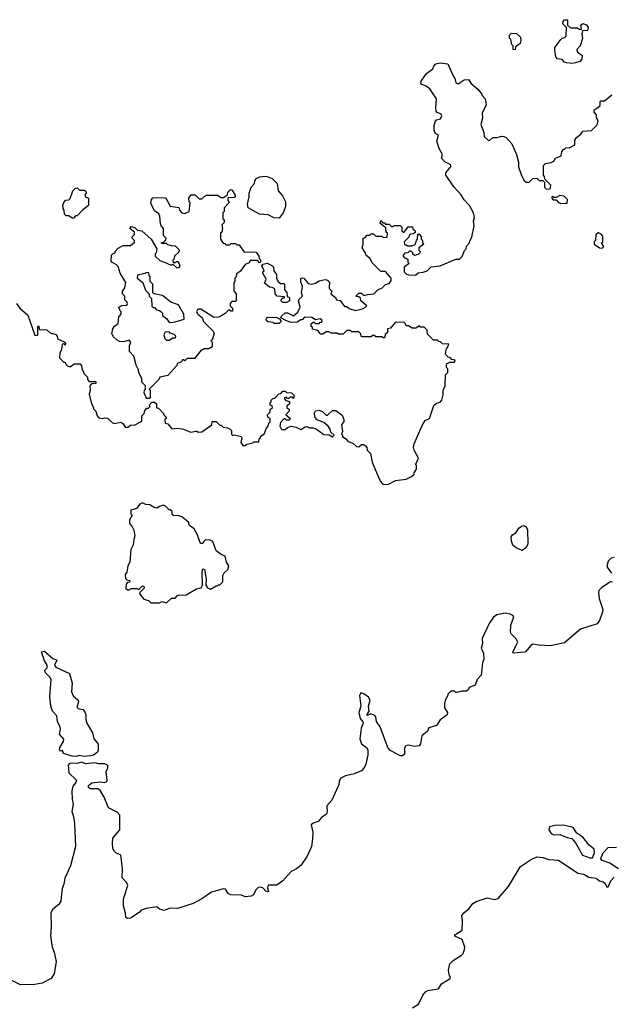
# Model space of a CAD drawing. Extents: x 1862350 to 2057294, y 212041 to 437318.
# Tile 111 of 256: x 1897110 to 1902001, y 302032 to 310170. Entities that reach past the tile are written whole.
import ezdxf

# ---------------------------------------------------------------- set-up
doc = ezdxf.new("R2010")
doc.units = 0

msp = doc.modelspace()

# ---------------------------------------------------------------- linework, layer by layer
at = {"layer": '0CON10XD'}
for points in [[(1901675, 309807.5), (1901633, 309813), (1901615, 309820), (1901595, 309840), (1901555, 309847.5), (1901543, 309863), (1901533, 309917), (1901535, 309940), (1901585, 310007.5), (1901595, 310017.5), (1901618.3, 310021.7), (1901627.5, 310035), (1901630, 310105), (1901600, 310135), (1901602.5, 310155), (1901615, 310170), (1901638.3, 310168.3), (1901640, 310125), (1901663, 310103), (1901721.7, 310101.7), (1901735, 310092.5), (1901755, 310090), (1901750, 310125), (1901765, 310137.5), (1901795, 310127.5), (1901810, 310105), (1901805, 310080), (1901761.7, 310078.3), (1901756.7, 310055), (1901763.3, 310015), (1901742.5, 309955), (1901717.5, 309925), (1901720, 309905), (1901760, 309875), (1901757, 309843), (1901740, 309825), (1901705, 309812.5), (1901675, 309807.5)], [(1901205, 309920), (1901190, 309925), (1901190, 309955), (1901180, 309965), (1901170, 310005), (1901158.3, 310018.3), (1901158.3, 310041.7), (1901175, 310060), (1901217, 310057), (1901250, 310025), (1901252.5, 309995), (1901247, 309973), (1901210, 309945), (1901205, 309920)], [(1899188.3, 307011.7), (1899190, 307025), (1899201.7, 307038.3), (1899218.3, 307041.7), (1899251.7, 307078.3), (1899268.3, 307081.7), (1899285, 307100), (1899305, 307100), (1899315, 307090), (1899357, 307087), (1899380, 307065), (1899375, 307040), (1899365, 307050), (1899345, 307050), (1899335, 307040), (1899325, 307040), (1899315, 307050), (1899300, 307045), (1899300, 307035), (1899311.7, 307021.7), (1899340, 307015), (1899340, 306995), (1899320, 306975), (1899320, 306965), (1899337, 306947), (1899337, 306933), (1899310, 306905), (1899350, 306875), (1899335, 306860), (1899315, 306860), (1899305, 306870), (1899295, 306870), (1899265, 306840), (1899260.7, 306810.7), (1899275, 306783.3), (1899305, 306783.3), (1899325, 306800), (1899355, 306810), (1899395, 306801.2), (1899435, 306783.3), (1899470, 306805), (1899485, 306806.7), (1899505, 306796.7), (1899535, 306796.7), (1899565, 306786.7), (1899625, 306741.2), (1899667.5, 306737.5), (1899695, 306722.5), (1899710, 306735), (1899681.7, 306761.7), (1899677.5, 306785), (1899659.3, 306809.3), (1899625, 306840), (1899560, 306865), (1899560, 306875), (1899550, 306885), (1899548.3, 306921.7), (1899555, 306937.5), (1899585, 306942.5), (1899615, 306927.5), (1899645, 306900), (1899655, 306900), (1899695, 306940), (1899725, 306940), (1899775, 306900), (1899790, 306865), (1899790, 306845), (1899770, 306825), (1899780, 306765), (1899770, 306745), (1899780, 306735), (1899780, 306725), (1899806.7, 306706.7), (1899825, 306682.5), (1899865, 306670), (1899895, 306642.5), (1899915, 306640), (1899935, 306660), (1899955, 306660), (1899968.3, 306648.3), (1899980, 306635), (1899983, 306613), (1900010, 306585), (1900023, 306513), (1900073, 306393), (1900093, 306353), (1900111.7, 306331.7), (1900155, 306327.5), (1900218.3, 306361.7), (1900305, 306372.5), (1900350, 306395), (1900370, 306415), (1900370, 306425), (1900390, 306455), (1900390, 306485), (1900380, 306495), (1900388.3, 306501.7), (1900407.5, 306545), (1900370.7, 306610.7), (1900366.7, 306635), (1900372.5, 306665), (1900437.5, 306815), (1900463.6, 306856.4), (1900497.5, 306875), (1900535, 306980), (1900555, 307000), (1900585, 307010), (1900600, 307025), (1900611.7, 307068.3), (1900610, 307105), (1900627.5, 307145), (1900630, 307235), (1900650, 307255), (1900650, 307285), (1900640, 307295), (1900640, 307325), (1900665, 307340), (1900705, 307340), (1900710, 307355), (1900681.7, 307361.7), (1900668.3, 307378.3), (1900651.7, 307381.7), (1900630, 307405), (1900640, 307455), (1900648.3, 307461.7), (1900658.3, 307488.3), (1900605, 307490), (1900588.3, 307508.3), (1900575, 307510), (1900565, 307520), (1900531.7, 307521.7), (1900481.7, 307571.7), (1900480, 307605), (1900455, 307630), (1900425, 307630), (1900415, 307640), (1900385, 307620), (1900355, 307620), (1900325, 307640), (1900305, 307640), (1900300, 307655), (1900285, 307670), (1900215, 307667.5), (1900175, 307620), (1900150, 307615), (1900150, 307585), (1900131.7, 307568.3), (1900125, 307540), (1900115, 307540), (1900105, 307550), (1900055, 307550), (1900045, 307560), (1900025, 307560), (1900015, 307550), (1899935, 307550), (1899927, 307577), (1899915, 307590), (1899855, 307590), (1899845, 307600), (1899815, 307600), (1899785, 307570), (1899745, 307570), (1899735, 307580), (1899685, 307580), (1899665, 307590), (1899645, 307590), (1899615, 307570), (1899595, 307570), (1899590, 307585), (1899575, 307600), (1899531.7, 307611.7), (1899530, 307625), (1899520, 307635), (1899520, 307655), (1899535, 307670), (1899545, 307670), (1899555, 307660), (1899585, 307660), (1899595, 307670), (1899605, 307670), (1899610, 307675), (1899608.3, 307688.3), (1899595, 307697.5), (1899580, 307695), (1899555, 307690), (1899525, 307707.5), (1899465, 307710), (1899445, 307690), (1899435, 307690), (1899405, 307670), (1899355, 307667.5), (1899315, 307680), (1899270, 307705), (1899275, 307720), (1899305, 307747.5), (1899325, 307747.5), (1899375, 307722.5), (1899408.3, 307751.7), (1899427.5, 307795), (1899413.8, 307845), (1899420.6, 307859.4), (1899447.5, 307885), (1899440, 307915), (1899447.5, 307965), (1899433.6, 308003.6), (1899435, 308030), (1899445, 308037.5), (1899460, 308035), (1899495, 307990), (1899523.3, 307983.3), (1899557, 307993), (1899585, 308012.5), (1899635, 308022.5), (1899655, 308017.5), (1899671.7, 308001.7), (1899667.5, 307955), (1899670, 307945), (1899690, 307925), (1899683, 307903), (1899720, 307875), (1899730, 307855), (1899758.3, 307848.3), (1899795, 307800), (1899815, 307800), (1899833, 307783), (1899885, 307767.5), (1899945, 307780), (1899970, 307795), (1899980, 307805), (1899930, 307845), (1899928.3, 307868.3), (1899915, 307880), (1899891.7, 307881.7), (1899891.7, 307888.3), (1899915, 307910), (1899935, 307910), (1899955, 307890), (1899985, 307900), (1900037, 307903), (1900075, 307940), (1900105, 307950), (1900135, 307980), (1900165, 307990), (1900180, 308015), (1900180, 308035), (1900135, 308090), (1900095, 308090), (1900025, 308160), (1900006.4, 308196.4), (1899975, 308220), (1899966.7, 308246.7), (1899942.5, 308285), (1899950, 308315), (1899950, 308365), (1899965, 308370), (1899981.7, 308388.3), (1900005, 308390), (1900015, 308400), (1900035, 308400), (1900055, 308380), (1900105, 308380), (1900115, 308370), (1900148.3, 308371.7), (1900150, 308405), (1900140, 308415), (1900138.3, 308448.3), (1900090, 308485), (1900095, 308510), (1900111.7, 308491.7), (1900125, 308490), (1900135, 308480), (1900165, 308480), (1900185, 308460), (1900195, 308460), (1900205, 308470), (1900255, 308470), (1900270, 308455), (1900270, 308425), (1900285, 308410), (1900321.7, 308458.3), (1900358.3, 308458.3), (1900361.7, 308441.7), (1900380, 308425), (1900378.3, 308411.7), (1900365, 308400), (1900341.7, 308398.3), (1900330, 308385), (1900328.3, 308371.7), (1900290, 308335), (1900291.7, 308311.7), (1900305, 308310), (1900315, 308300), (1900355, 308300), (1900378.3, 308311.7), (1900390, 308345), (1900400, 308355), (1900401.7, 308398.3), (1900418.3, 308398.3), (1900420, 308385), (1900430, 308375), (1900430, 308355), (1900440, 308345), (1900440, 308325), (1900450, 308315), (1900410, 308285), (1900410, 308265), (1900420, 308255), (1900418.3, 308241.7), (1900405, 308230), (1900375, 308220), (1900361.7, 308231.7), (1900360, 308245), (1900335, 308260), (1900318.3, 308241.7), (1900295, 308240), (1900280, 308225), (1900280, 308215), (1900291.7, 308201.7), (1900305, 308200), (1900318.3, 308188.3), (1900320, 308165), (1900330, 308155), (1900290, 308125), (1900290, 308085), (1900305, 308070), (1900325, 308062.5), (1900381.7, 308058.3), (1900405, 308077.5), (1900445, 308082.5), (1900480, 308095), (1900513, 308127), (1900585, 308136.7), (1900715, 308190), (1900745, 308190), (1900768.3, 308211.7), (1900788.3, 308261.7), (1900800, 308275), (1900803, 308297), (1900830, 308325), (1900833, 308347), (1900847, 308373), (1900867.5, 308465), (1900862.5, 308505), (1900870, 308535), (1900862.5, 308575), (1900827.5, 308635), (1900785, 308680), (1900757.5, 308725), (1900701.2, 308785), (1900633.8, 308885), (1900633.8, 308905), (1900667.5, 308945), (1900675.7, 308955), (1900675, 308970), (1900624.2, 308994.2), (1900597.5, 309025), (1900606.2, 309055), (1900577.1, 309105), (1900558.6, 309165), (1900572.5, 309215), (1900548.8, 309228.8), (1900536, 309255), (1900536.2, 309295), (1900544.1, 309325.9), (1900556.4, 309343.6), (1900589.3, 309350.7), (1900600.8, 309375), (1900595, 309388.8), (1900561.7, 309401.7), (1900553.3, 309415), (1900550, 309445), (1900556.2, 309516.2), (1900499.5, 309599.5), (1900470, 309620), (1900435, 309634), (1900426.2, 309645), (1900428.8, 309661.2), (1900474.2, 309725.8), (1900526.4, 309763.6), (1900533, 309787), (1900550, 309805), (1900585, 309813.3), (1900650, 309805), (1900692.5, 309705), (1900707.5, 309685), (1900717, 309647), (1900735, 309640), (1900785, 309672.5), (1900820, 309675), (1900843.6, 309643.6), (1900897.5, 309595), (1900930, 309555), (1900930, 309545), (1900957, 309517), (1900967.5, 309465), (1900933, 309397), (1900937.5, 309355), (1900922.5, 309305), (1900947, 309237), (1900950, 309205), (1900985, 309172.5), (1900997, 309173), (1901022.5, 309197.5), (1901055, 309197.5), (1901095, 309206.7), (1901113.6, 309203.6), (1901132.5, 309195), (1901177.5, 309145), (1901217.5, 309055), (1901233, 308993), (1901233.9, 308953.9), (1901255, 308890), (1901277.5, 308845), (1901298.3, 308828.3), (1901321.7, 308828.3), (1901353, 308857), (1901385, 308860), (1901405, 308840), (1901435, 308840), (1901448.3, 308828.3), (1901450, 308785), (1901461.7, 308771.7), (1901495, 308770), (1901501.7, 308801.7), (1901451.7, 308851.7), (1901450, 308875), (1901440, 308885), (1901440, 308965), (1901458.3, 308981.7), (1901505, 308990), (1901525, 309000), (1901540, 309025), (1901586.4, 309043.6), (1901593, 309077), (1901605, 309100), (1901615, 309100), (1901625, 309110), (1901657, 309113), (1901700, 309135), (1901700, 309175), (1901713.6, 309196.4), (1901750, 309225), (1901765, 309250), (1901837, 309253), (1901885, 309300), (1901892.5, 309335), (1901878.3, 309358.3), (1901880, 309385), (1901860, 309405), (1901860, 309425), (1901880, 309435), (1901908.3, 309461.7), (1901910, 309495), (1901915, 309500), (1901945, 309500), (1902005, 309550)], [(1899255, 308530), (1899215, 308533.3), (1899165, 308557.5), (1899093.6, 308563.6), (1899000, 308615), (1898992.5, 308645), (1899007.5, 308705), (1899006.7, 308735), (1899023, 308787), (1899050, 308815), (1899053, 308837), (1899065, 308857.5), (1899095, 308870), (1899135, 308876.2), (1899155, 308873.3), (1899198.3, 308858.3), (1899237.5, 308815), (1899247.5, 308755), (1899284, 308714), (1899307.5, 308665), (1899306.7, 308625), (1899287.7, 308572.3), (1899255, 308530)], [(1897555, 308530), (1897545, 308530), (1897515, 308550), (1897495, 308550), (1897481.7, 308561.7), (1897477, 308597), (1897468.3, 308608.3), (1897467.5, 308635), (1897475, 308660), (1897491.7, 308678.3), (1897515, 308680), (1897528.3, 308691.7), (1897550, 308755), (1897571.7, 308778.3), (1897585, 308780), (1897605, 308760), (1897645, 308760), (1897658.3, 308748.3), (1897660, 308735), (1897650, 308725), (1897650, 308705), (1897680, 308695), (1897680, 308635), (1897630.7, 308599.3), (1897585, 308550), (1897571.7, 308548.3), (1897555, 308530)], [(1898185, 307040), (1898165, 307040), (1898153, 307053), (1898140, 307085), (1898143, 307107), (1898150, 307115), (1898150, 307145), (1898120, 307175), (1898120, 307205), (1898095, 307250), (1898093.3, 307275), (1898073.3, 307315), (1898055, 307390), (1898018.3, 307428.3), (1898017.5, 307475), (1898030, 307505), (1898015, 307520), (1897971.7, 307508.3), (1897935, 307510), (1897915, 307520), (1897885, 307550), (1897873, 307573), (1897880, 307615), (1897893.6, 307636.4), (1897925, 307660), (1897930, 307715), (1897950, 307735), (1897950, 307755), (1897940, 307765), (1897930, 307795), (1897955, 307807.5), (1897995, 307810), (1898000, 307825), (1897997, 307837), (1897980, 307855), (1897980, 307885), (1897960, 307905), (1897960, 307925), (1897980, 307955), (1897987, 307997), (1897940, 308075), (1897925, 308130), (1897910, 308145), (1897872.5, 308165), (1897867.5, 308175), (1897870, 308225), (1897881.7, 308238.3), (1897898.3, 308241.7), (1897900, 308255), (1897925, 308282.5), (1897965, 308302.5), (1898027, 308303), (1898058.3, 308331.7), (1898060, 308345), (1898040, 308365), (1898040, 308375), (1898060, 308395), (1898060, 308415), (1898020, 308445), (1898035, 308460), (1898065, 308450), (1898085, 308430), (1898120, 308425), (1898196.4, 308356.4), (1898242.5, 308275), (1898237, 308243), (1898230, 308235), (1898230, 308215), (1898268.3, 308178.3), (1898321.7, 308161.7), (1898353, 308143), (1898367, 308143), (1898375, 308150), (1898408.3, 308118.3), (1898429.3, 308120.7), (1898437.5, 308135), (1898425, 308160), (1898415, 308170), (1898405, 308170), (1898395, 308160), (1898381.7, 308161.7), (1898380, 308185), (1898390, 308195), (1898391.7, 308218.3), (1898428.3, 308251.7), (1898430, 308265), (1898398.3, 308298.3), (1898365, 308300), (1898335, 308310), (1898325, 308320), (1898285, 308320), (1898280, 308325), (1898298.3, 308331.7), (1898318.3, 308351.7), (1898320, 308365), (1898300, 308385), (1898300, 308445), (1898280, 308465), (1898273, 308483), (1898270, 308545), (1898260, 308565), (1898225, 308590), (1898193, 308653), (1898200, 308685), (1898211.7, 308698.3), (1898315, 308700), (1898355, 308630), (1898425, 308617.5), (1898430, 308595), (1898450, 308575), (1898475, 308567.5), (1898510, 308585), (1898520, 308655), (1898510, 308665), (1898507.5, 308695), (1898525, 308722.5), (1898561.7, 308721.7), (1898595, 308690), (1898615, 308690), (1898635, 308710), (1898655, 308720), (1898745, 308720), (1898775, 308700), (1898795, 308700), (1898828.3, 308721.7), (1898830, 308745), (1898853.3, 308766.7), (1898865, 308762.5), (1898890, 308725), (1898891.7, 308708.3), (1898885, 308700), (1898831.7, 308698.3), (1898830, 308675), (1898840, 308665), (1898840, 308655), (1898800, 308615), (1898800, 308585), (1898790, 308575), (1898790, 308525), (1898800, 308515), (1898800, 308495), (1898782.5, 308475), (1898787.5, 308445), (1898780, 308415), (1898770, 308405), (1898770, 308355), (1898791.7, 308321.7), (1898805, 308320), (1898815, 308310), (1898845, 308310), (1898855, 308320), (1898895, 308320), (1898905, 308310), (1898925, 308310), (1898965, 308247.5), (1899015, 308252.5), (1899065, 308247.5), (1899087.5, 308215), (1899090, 308195), (1899100, 308185), (1899100, 308165), (1899091.7, 308161.7), (1899075, 308180), (1899015, 308180), (1899008.3, 308161.7), (1898974, 308146), (1898935, 308092.5), (1898901.7, 308068.3), (1898900, 308045), (1898890, 308035), (1898890, 308005), (1898880, 307995), (1898880, 307935), (1898883, 307923), (1898900, 307905), (1898900, 307845), (1898895, 307840), (1898865, 307840), (1898850, 307825), (1898850, 307805), (1898870, 307785), (1898868.3, 307761.7), (1898855, 307760), (1898845, 307770), (1898835, 307770), (1898808.3, 307741.7), (1898780, 307725), (1898755, 307712.5), (1898715, 307707.5), (1898608.3, 307778.3), (1898581.7, 307778.3), (1898572.5, 307755), (1898582.5, 307735), (1898618.3, 307708.3), (1898630, 307675), (1898710, 307595), (1898717, 307577), (1898700, 307525), (1898690, 307515), (1898700, 307505), (1898700, 307465), (1898675, 307450), (1898635, 307450), (1898625, 307440), (1898611.7, 307438.3), (1898555, 307370), (1898495, 307370), (1898475, 307350), (1898465, 307360), (1898455, 307360), (1898448.3, 307341.7), (1898411.7, 307328.3), (1898408.3, 307311.7), (1898335, 307230), (1898270, 307215), (1898260, 307195), (1898180, 307115), (1898190, 307105), (1898190, 307045), (1898185, 307040)], [(1901585, 308650), (1901635, 308653.3), (1901640, 308685), (1901611.7, 308711.7), (1901575, 308717.5), (1901545, 308700), (1901525, 308700), (1901515, 308710), (1901510, 308705), (1901510, 308695), (1901521.7, 308681.7), (1901545, 308680), (1901565, 308660), (1901585, 308650)], [(1901925, 308282.5), (1901940, 308295), (1901920, 308325), (1901930, 308335), (1901931.7, 308381.7), (1901918.3, 308398.3), (1901895, 308407.5), (1901872.5, 308395), (1901870, 308345), (1901860, 308335), (1901860, 308315), (1901903, 308283), (1901925, 308282.5)], [(1899315, 307832.5), (1899285, 307832.5), (1899272.5, 307845), (1899275, 307860), (1899285, 307870), (1899298.3, 307871.7), (1899298.3, 307878.3), (1899240, 307885), (1899223, 307903), (1899220, 307945), (1899197, 307957), (1899175, 307960), (1899133, 307993), (1899147.5, 308025), (1899120, 308075), (1899120, 308085), (1899130, 308095), (1899112.5, 308135), (1899121.7, 308148.3), (1899155, 308157.5), (1899195, 308137.5), (1899207.5, 308125), (1899212.5, 308095), (1899232.5, 308065), (1899232.5, 308035), (1899245, 308010), (1899265, 307990), (1899295, 307990), (1899300, 307985), (1899298.3, 307938.3), (1899317.5, 307915), (1899321.7, 307881.7), (1899340, 307875), (1899340, 307845), (1899315, 307832.5)], [(1898355, 307667.5), (1898395, 307672.5), (1898470, 307695), (1898467, 307737), (1898425, 307807.5), (1898415, 307816.7), (1898360, 307835), (1898291.7, 307891.7), (1898223, 307903), (1898211.7, 307911.7), (1898210, 307985), (1898190, 308005), (1898190, 308045), (1898180, 308055), (1898178.3, 308078.3), (1898155, 308080), (1898147, 308073), (1898085, 308057.5), (1898080, 308035), (1898128.3, 307998.3), (1898150, 307935), (1898180, 307905), (1898180, 307885), (1898200, 307865), (1898201.7, 307801.7), (1898215, 307790), (1898225, 307790), (1898241.7, 307771.7), (1898267, 307767), (1898278.3, 307758.3), (1898290, 307745), (1898290, 307725), (1898326.4, 307696.4), (1898340, 307675), (1898355, 307667.5)], [(1897082.5, 307825), (1897110, 307785), (1897177, 307727), (1897235, 307562.5), (1897255, 307560), (1897260, 307565), (1897260, 307635), (1897265, 307640), (1897275, 307610), (1897335, 307607.5), (1897363, 307583), (1897408.3, 307568.3), (1897420, 307555), (1897421.7, 307531.7), (1897478.3, 307508.3), (1897490, 307495), (1897485, 307480), (1897475, 307490), (1897461.7, 307488.3), (1897457, 307443), (1897442.5, 307415), (1897440, 307375), (1897475, 307340), (1897485, 307340), (1897490, 307325), (1897505, 307310), (1897525, 307300), (1897563.6, 307326.4), (1897610, 307325), (1897621.7, 307311.7), (1897623, 307283), (1897640, 307255), (1897640, 307245), (1897670, 307215), (1897670, 307195), (1897685, 307180), (1897738.3, 307178.3), (1897738.3, 307161.7), (1897705, 307160), (1897690, 307145), (1897692.5, 307105), (1897683.3, 307075), (1897702.5, 306995), (1897720, 306965), (1897720, 306955), (1897740, 306935), (1897750, 306895), (1897765, 306880), (1897795, 306872.5), (1897815, 306880), (1897837, 306877), (1897875, 306840), (1897893, 306833), (1897945, 306842.5), (1897963, 306833), (1897985, 306800), (1898005, 306802.5), (1898025, 306817.5), (1898065, 306822.5), (1898110, 306845), (1898120, 306855), (1898120, 306895), (1898140, 306915), (1898145, 306940), (1898161.7, 306958.3), (1898175, 306960), (1898188.3, 306971.7), (1898180, 306985), (1898201.7, 307008.3), (1898225, 307010), (1898240, 306995), (1898241.7, 306961.7), (1898258.3, 306958.3), (1898300, 306915), (1898303, 306903), (1898320, 306885), (1898320, 306875), (1898310, 306865), (1898312.5, 306835), (1898335, 306830), (1898368.3, 306788.3), (1898405, 306792.5), (1898455, 306787.5), (1898525, 306760), (1898565, 306770), (1898575, 306770), (1898585, 306760), (1898615, 306762.5), (1898698.3, 306821.7), (1898701.7, 306848.3), (1898735, 306850), (1898765, 306820), (1898775, 306820), (1898793, 306803), (1898827, 306797), (1898850, 306785), (1898860, 306775), (1898860, 306745), (1898873, 306733), (1898885, 306740), (1898940, 306725), (1898947.5, 306715), (1898937.5, 306675), (1898955, 306650), (1898975, 306650), (1898988.3, 306661.7), (1899037, 306673), (1899045, 306680), (1899088.3, 306681.7), (1899090, 306705), (1899100, 306715), (1899100, 306725), (1899135, 306750), (1899148.3, 306791.7), (1899165, 306810), (1899170, 306835), (1899180, 306845), (1899180, 306875), (1899162.5, 306885), (1899160, 306905), (1899180, 306925), (1899181.7, 306948.3), (1899200, 306965), (1899198.3, 306978.3), (1899180, 306985), (1899180, 307005), (1899188.3, 307011.7)], [(1899255, 307660), (1899215, 307660), (1899207, 307667), (1899165, 307672.5), (1899150.7, 307680.7), (1899147.5, 307695), (1899153.6, 307706.4), (1899165, 307710), (1899235, 307707.5), (1899258.3, 307698.3), (1899270, 307685), (1899268.3, 307671.7), (1899255, 307660)], [(1898345, 307520), (1898375, 307540), (1898398.3, 307541.7), (1898400, 307555), (1898388.3, 307568.3), (1898355, 307580), (1898345, 307590), (1898313, 307587), (1898302.5, 307565), (1898310, 307535), (1898325, 307520), (1898345, 307520)], [(1898325, 305350), (1898365, 305390), (1898395, 305390), (1898415, 305410), (1898435, 305417.5), (1898455, 305412.5), (1898485, 305417.5), (1898573, 305467), (1898610, 305475), (1898622.5, 305495), (1898617.5, 305605), (1898625, 305630), (1898636.7, 305625), (1898652.5, 305545), (1898650, 305495), (1898663.6, 305473.6), (1898686.4, 305463.6), (1898735, 305490), (1898745, 305490), (1898755, 305500), (1898765, 305500), (1898790, 305525), (1898790, 305575), (1898801.7, 305598.3), (1898830, 305625), (1898840, 305655), (1898820, 305685), (1898810, 305735), (1898775, 305750), (1898735, 305780), (1898706.4, 305856.4), (1898685, 305867.5), (1898645, 305870), (1898630, 305855), (1898625, 305840), (1898605, 305840), (1898578.3, 305918.3), (1898553, 305963), (1898515, 305990), (1898506.4, 306016.4), (1898451.7, 306061.7), (1898425, 306070), (1898381.7, 306071.7), (1898370, 306085), (1898370, 306105), (1898355, 306120), (1898345, 306120), (1898315, 306150), (1898297, 306157), (1898265, 306147.5), (1898245, 306132.5), (1898215, 306140), (1898185, 306160), (1898153, 306163), (1898125, 306177.5), (1898103.6, 306166.4), (1898075, 306130), (1898030, 306115), (1898030, 306085), (1898040, 306075), (1898017.5, 306035), (1898017.5, 306005), (1898037.5, 305985), (1898055, 305950), (1898062.5, 305905), (1898052.5, 305875), (1898049.3, 305830.7), (1898028.3, 305791.7), (1898020, 305685), (1898003, 305657), (1897997, 305603), (1897982.5, 305585), (1897985, 305550), (1897995, 305540), (1898020, 305535), (1898018.3, 305521.7), (1898001.7, 305518.3), (1897990, 305505), (1897988.3, 305468.3), (1898001.7, 305458.3), (1898015, 305457.5), (1898035, 305470), (1898075, 305467.5), (1898095, 305460), (1898125, 305490), (1898137, 305487), (1898138.3, 305471.7), (1898102.5, 305435), (1898103, 305423), (1898135, 305380), (1898175, 305370), (1898195, 305350), (1898265, 305350), (1898285, 305360), (1898325, 305350)], [(1901265, 305783.3), (1901215, 305803.8), (1901187.7, 305827.7), (1901175, 305860), (1901173.8, 305895), (1901185, 305913.3), (1901211.7, 305928.3), (1901240.3, 305969.7), (1901255, 305982), (1901275, 305988), (1901295, 305980), (1901307.5, 305955), (1901310.5, 305835), (1901295, 305806), (1901265, 305783.3)], [(1902025, 305725.8), (1902000.8, 305719.2), (1901975.8, 305695), (1901966, 305665), (1901968, 305645), (1902004.1, 305595)], [(1902011.2, 305521.2), (1901995, 305522.5), (1901921.8, 305478.2), (1901899.1, 305450.9), (1901894.4, 305435), (1901901.9, 305385), (1901930, 305295), (1901929.5, 305275), (1901903.8, 305205), (1901884.1, 305175.9), (1901746.6, 305133.4), (1901615, 305020.6), (1901494.6, 304995.4), (1901405, 304999.1), (1901355, 305007.5), (1901332.5, 304995), (1901295, 304947.5), (1901285, 304942.5), (1901190, 304935), (1901187.5, 304945), (1901228.8, 305025), (1901215, 305052), (1901172.9, 305092.9), (1901168.2, 305105), (1901171.5, 305165), (1901194, 305235), (1901186.4, 305246.4), (1901165, 305257.5), (1901125, 305266), (1901055, 305250), (1901027.3, 305232.7), (1900991.7, 305178.3), (1900934.4, 305055), (1900936.6, 305013.4), (1900925.5, 304975), (1900943.8, 304935), (1900947.2, 304885), (1900936.1, 304855), (1900925, 304752.5), (1900893, 304717), (1900875, 304670), (1900825, 304650), (1900820, 304635), (1900805, 304620), (1900765, 304620), (1900725, 304610), (1900715, 304610), (1900705, 304620), (1900675, 304620), (1900650, 304595), (1900650, 304585), (1900627.5, 304545), (1900622.5, 304515), (1900623, 304483), (1900646.2, 304445), (1900643.3, 304425), (1900585.6, 304384.4), (1900555, 304337.1), (1900493.8, 304316.2), (1900480.3, 304289.7), (1900435, 304250), (1900422.9, 304185), (1900411.7, 304168.3), (1900373.3, 304163.3), (1900325, 304172.9), (1900302.3, 304167.7), (1900290.6, 304149.4), (1900290.4, 304099.6), (1900275, 304085.4), (1900255, 304086.4), (1900171.4, 304131.4), (1900154.4, 304155), (1900090, 304325), (1900060.3, 304370.3), (1900055, 304407.5), (1900045, 304420), (1900019.3, 304429.3), (1900005, 304430), (1899985, 304420), (1899980, 304425), (1900000, 304455), (1899992.5, 304495), (1900006.7, 304545), (1899995, 304570), (1899955, 304597.5), (1899930, 304605), (1899920, 304585), (1899930, 304495), (1899913.8, 304445), (1899924.3, 304395), (1899947.3, 304367.3), (1899950, 304355), (1899934, 304315), (1899921.2, 304225), (1899935.9, 304185.9), (1899976.2, 304155), (1899988, 304135), (1899987, 304093), (1899970.8, 304015), (1899955, 303982.5), (1899935, 303962.5), (1899874.1, 303935.9), (1899805, 303920.8), (1899765, 303900), (1899750, 303875), (1899748.8, 303845), (1899740.8, 303829.2), (1899691.2, 303718.8), (1899648.3, 303671.7), (1899650.8, 303625), (1899645.8, 303604.2), (1899605, 303576.2), (1899577.3, 303542.7), (1899535, 303529.2), (1899518.8, 303515), (1899533.8, 303455), (1899531.7, 303398.3), (1899521.2, 303335), (1899486.2, 303255), (1899435, 303180), (1899398.8, 303151.2), (1899355, 303128.8), (1899285, 303053.3), (1899235, 303017.5), (1899163.9, 303016.1), (1899158.8, 302995), (1899166.2, 302965), (1899158.1, 302961.9), (1899145, 302968), (1899123, 302993), (1899105, 302999.2), (1899082.9, 302997.1), (1899063, 302977), (1899043.9, 302936.1), (1899025, 302926.7), (1898975, 302920), (1898943.6, 302933.6), (1898855, 302938), (1898835, 302946.2), (1898812.3, 302982.3), (1898795, 302987.5), (1898695, 302960), (1898616.1, 302903.9), (1898543.8, 302866.2), (1898415, 302823.3), (1898355, 302826.2), (1898305, 302806.7), (1898265, 302817.5), (1898245, 302837.5), (1898155, 302824), (1898115, 302810), (1898098.3, 302791.7), (1898025, 302743.8), (1898001.7, 302741.7), (1897988.8, 302748.8), (1897985.7, 302785), (1897967.9, 302845), (1897967.5, 302902.5), (1898004.6, 303015), (1897995.9, 303035.9), (1897958.3, 303078.3), (1897960, 303155), (1897946.7, 303265), (1897905, 303283.8), (1897893.3, 303295), (1897880.7, 303320.7), (1897877.5, 303365), (1897880, 303405), (1897937.1, 303475), (1897938.8, 303595), (1897915, 303621.2), (1897845, 303656.7), (1897808.2, 303745), (1897775, 303799.6), (1897755, 303812.3), (1897693.2, 303813.2), (1897679.1, 303825), (1897678.3, 303841.7), (1897707.5, 303862.5), (1897775, 303870), (1897815, 303864.5), (1897828.8, 303871.2), (1897833.1, 303885), (1897826.1, 303953.9), (1897839.2, 303985), (1897837.5, 304005), (1897815, 304018.9), (1897765, 304019.2), (1897735, 304028.6), (1897655, 304020.6), (1897625, 304032.2), (1897585, 304021.1), (1897532.5, 304025), (1897519.7, 304020.3), (1897512.1, 304007.9), (1897517.5, 303945), (1897579.2, 303885), (1897575.3, 303864.7), (1897548.5, 303835), (1897541.8, 303795), (1897544.6, 303725), (1897552.7, 303685), (1897542.1, 303625), (1897555.6, 303585), (1897564.3, 303525.7), (1897570.8, 303335), (1897530, 303175), (1897482.5, 303075), (1897475.7, 303025), (1897462.1, 302987.9), (1897454.1, 302914.1), (1897449.4, 302885), (1897435, 302856.2), (1897382, 302815), (1897367.5, 302785), (1897370.5, 302675), (1897364.7, 302594.7), (1897379.5, 302505), (1897395, 302462.5), (1897410.8, 302385), (1897393.8, 302285), (1897370, 302245), (1897295, 302206), (1897234.3, 302195.7), (1897115.9, 302194.1), (1897033.3, 302233.3)], [(1897640.7, 304080.7), (1897605, 304089.4), (1897575, 304080.8), (1897545, 304081.5), (1897473.3, 304105), (1897465, 304128.8), (1897446.7, 304123.3), (1897438, 304135), (1897441.4, 304155), (1897471.9, 304205), (1897474.4, 304224.4), (1897438.1, 304265), (1897448.2, 304305), (1897445.4, 304325.4), (1897423, 304367), (1897416.8, 304416.8), (1897380, 304455), (1897367.5, 304495), (1897359.4, 304575), (1897370, 304715), (1897362.9, 304732.9), (1897325, 304770), (1897317.5, 304785), (1897317.5, 304795), (1897337, 304813), (1897337.5, 304835), (1897315, 304870), (1897290, 304945), (1897315, 304950), (1897385, 304890), (1897415, 304880), (1897417.5, 304875), (1897398.8, 304835), (1897407.5, 304817.5), (1897521.2, 304765), (1897543.3, 304685), (1897537.5, 304615), (1897551.7, 304581.7), (1897592.5, 304545), (1897596.2, 304535), (1897583.8, 304485), (1897603, 304473), (1897635, 304467.5), (1897650.9, 304440.9), (1897657.5, 304425), (1897656.2, 304385), (1897666.1, 304356.1), (1897712.5, 304275), (1897723.3, 304225), (1897755, 304188.8), (1897759.4, 304175), (1897758.5, 304131.5), (1897752, 304115), (1897719.3, 304090.7), (1897695, 304084.4), (1897640.7, 304080.7)], [(1901825, 303241.5), (1901845, 303243.1), (1901863.3, 303285), (1901858.6, 303315), (1901818.3, 303348.3), (1901765, 303412), (1901717.5, 303447.5), (1901685, 303492.5), (1901605, 303512.1), (1901535, 303510.8), (1901491.1, 303498.9), (1901484.7, 303474.7), (1901505, 303443.1), (1901525, 303432.9), (1901574.3, 303435.7), (1901635, 303410), (1901675, 303402), (1901705, 303367.5), (1901764.4, 303264.4), (1901825, 303241.5)], [(1902060.5, 303150.5), (1901988.9, 303198.9), (1901925, 303220), (1901915.7, 303235), (1901916.7, 303245), (1901933.5, 303285), (1901975, 303326.9), (1902045, 303330.8)], [(1900357, 302003), (1900407.1, 302032.9), (1900441.7, 302108.3), (1900465, 302135.6), (1900485, 302145.6), (1900571.2, 302158.8), (1900597.6, 302202.4), (1900668, 302245), (1900672, 302255), (1900661.9, 302275), (1900655.6, 302315), (1900666, 302365), (1900693.8, 302395), (1900763.2, 302436.8), (1900777, 302453), (1900788, 302485), (1900791.2, 302505), (1900767.5, 302567.5), (1900707.5, 302595), (1900707.5, 302605), (1900769.2, 302645), (1900771.9, 302725), (1900765.6, 302765), (1900781.8, 302788.2), (1900826, 302824), (1900855.8, 302865), (1900885, 302881.8), (1900975, 302910.6), (1901035, 302896.9), (1901064.7, 302905.3), (1901151.5, 303005), (1901250.2, 303169.8), (1901334, 303225), (1901385, 303250.6), (1901434.1, 303245.9), (1901485, 303229.4), (1901565, 303224), (1901725, 303116.7), (1901775, 303106.7), (1901816.4, 303083.6), (1901875, 303073.3), (1901902.3, 303052.3), (1901935, 303042.9), (1901950.3, 303030.3), (1901965, 303000), (1901975, 303002.5), (1901998.6, 303051.4), (1902025, 303083.3)]]:
    msp.add_lwpolyline(points, dxfattribs=at)

doc.saveas('drawing.dxf')
